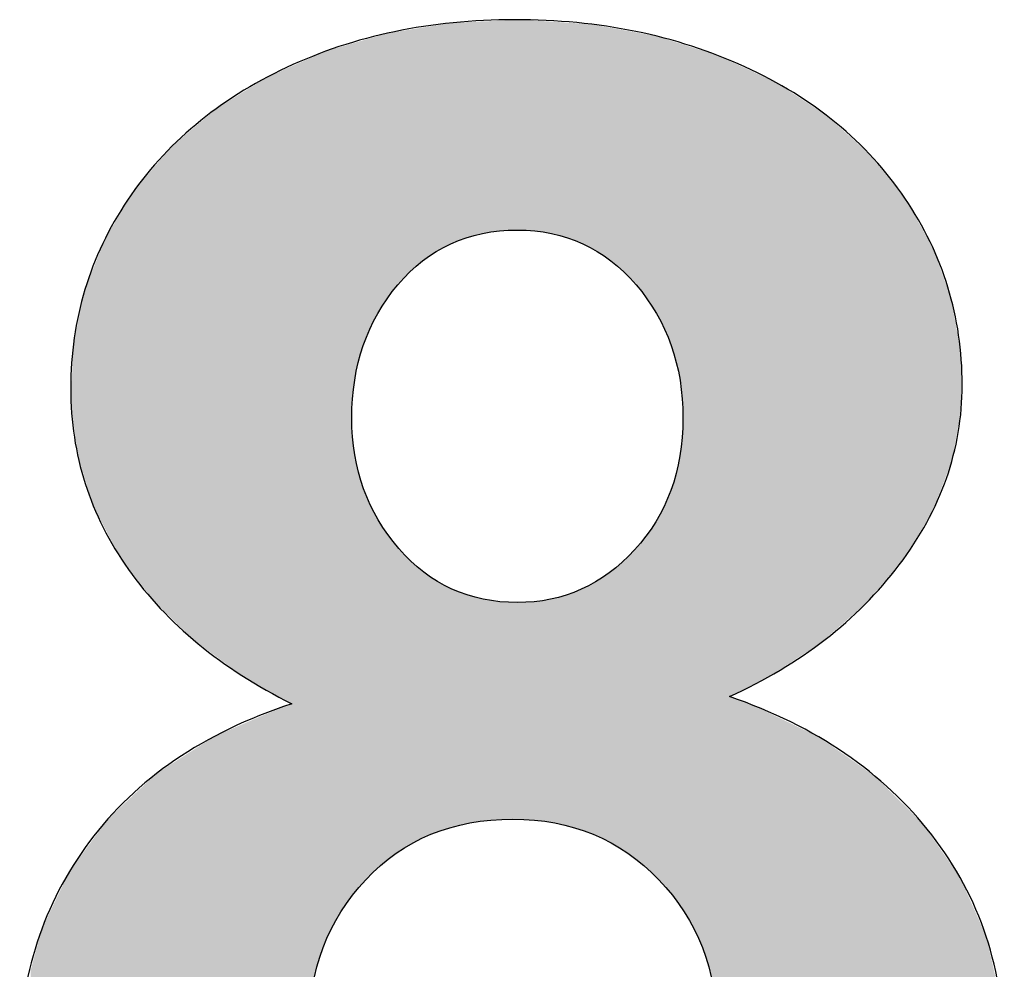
# Model space of a CAD drawing. Extents: x 68 to 125, y 76 to 211.
# Tile 49 of 89: x 86.64 to 87.97, y 196.64 to 197.92. Entities that reach past the tile are written whole.
import ezdxf

# ---------------------------------------------------------------- set-up
doc = ezdxf.new("R2010")
doc.units = 0
doc.layers.add('MAKE2D___U_53EF_U_89C1_U_0', color=7, linetype='CONTINUOUS')

# ---------------------------------------------------------------- blocks, each defined once
blk = doc.blocks.new('*U38')
at = {"layer": 'MAKE2D___U_53EF_U_89C1_U_0', "color": 252}
for points in [[(87.288, 197.6389), (87.2778, 197.9218), (87.288, 197.9222)], [(87.2894, 197.6391), (87.288, 197.9222), (87.2894, 197.9223)], [(87.288, 197.6389), (87.288, 197.9222), (87.2894, 197.6391)], [(87.2894, 197.6391), (87.2894, 197.9223), (87.29, 197.6391)], [(87.29, 197.6391), (87.2894, 197.9223), (87.29, 197.9223)], [(87.3075, 197.64), (87.29, 197.9223), (87.3075, 197.923)], [(87.29, 197.6391), (87.29, 197.9223), (87.3075, 197.64)], [(87.3135, 197.6403), (87.3075, 197.923), (87.3135, 197.9233)], [(87.3075, 197.64), (87.3075, 197.923), (87.3135, 197.6403)], [(87.3206, 197.6399), (87.3135, 197.9233), (87.3206, 197.9236)], [(87.3135, 197.6403), (87.3135, 197.9233), (87.3206, 197.6399)], [(87.3206, 197.6399), (87.3206, 197.9236), (87.3363, 197.6391)], [(87.3363, 197.6391), (87.3206, 197.9236), (87.3363, 197.9225)], [(87.3363, 197.6391), (87.3363, 197.9225), (87.3364, 197.6391)], [(87.3364, 197.6391), (87.3363, 197.9225), (87.3364, 197.9225)], [(87.3364, 197.6391), (87.3364, 197.9225), (87.337, 197.6391)], [(87.337, 197.6391), (87.3364, 197.9225), (87.337, 197.9225)], [(87.337, 197.6391), (87.337, 197.9225), (87.3371, 197.6391)], [(87.3371, 197.6391), (87.337, 197.9225), (87.3371, 197.9225)], [(87.3371, 197.6391), (87.3371, 197.9225), (87.3582, 197.6359)], [(87.3582, 197.6359), (87.3371, 197.9225), (87.3582, 197.9211)], [(87.1687, 197.584), (87.1537, 197.9079), (87.1687, 197.9103)], [(87.1701, 197.5852), (87.1687, 197.9103), (87.1701, 197.9105)], [(87.1687, 197.584), (87.1687, 197.9103), (87.1701, 197.5852)], [(87.1705, 197.5855), (87.1701, 197.9105), (87.1705, 197.9106)], [(87.1701, 197.5852), (87.1701, 197.9105), (87.1705, 197.5855)], [(87.173, 197.5877), (87.1705, 197.9106), (87.173, 197.911)], [(87.1705, 197.5855), (87.1705, 197.9106), (87.173, 197.5877)], [(87.186, 197.5989), (87.173, 197.911), (87.186, 197.913)], [(87.173, 197.5877), (87.173, 197.911), (87.186, 197.5989)], [(87.1875, 197.6), (87.186, 197.913), (87.1875, 197.9133)], [(87.186, 197.5989), (87.186, 197.913), (87.1875, 197.6)], [(87.1948, 197.605), (87.1875, 197.9133), (87.1948, 197.9144)], [(87.1875, 197.6), (87.1875, 197.9133), (87.1948, 197.605)], [(87.1971, 197.6066), (87.1948, 197.9144), (87.1971, 197.9148)], [(87.1948, 197.605), (87.1948, 197.9144), (87.1971, 197.6066)], [(87.2043, 197.6116), (87.1971, 197.9148), (87.2043, 197.916)], [(87.1971, 197.6066), (87.1971, 197.9148), (87.2043, 197.6116)], [(87.206, 197.6124), (87.2043, 197.916), (87.206, 197.9162)], [(87.2043, 197.6116), (87.2043, 197.916), (87.206, 197.6124)], [(87.2206, 197.6202), (87.206, 197.9162), (87.2206, 197.9186)], [(87.206, 197.6124), (87.206, 197.9162), (87.2206, 197.6202)], [(87.2226, 197.6212), (87.2206, 197.9186), (87.2226, 197.9189)], [(87.2206, 197.6202), (87.2206, 197.9186), (87.2226, 197.6212)], [(87.2239, 197.6219), (87.2226, 197.9189), (87.2239, 197.9191)], [(87.2226, 197.6212), (87.2226, 197.9189), (87.2239, 197.6219)], [(87.2254, 197.6225), (87.2239, 197.9191), (87.2254, 197.9194)], [(87.2239, 197.6219), (87.2239, 197.9191), (87.2254, 197.6225)], [(87.227, 197.6231), (87.2254, 197.9194), (87.227, 197.9196)], [(87.2254, 197.6225), (87.2254, 197.9194), (87.227, 197.6231)], [(87.2445, 197.6299), (87.227, 197.9196), (87.2445, 197.9203)], [(87.227, 197.6231), (87.227, 197.9196), (87.2445, 197.6299)], [(87.2459, 197.6303), (87.2445, 197.9203), (87.2459, 197.9204)], [(87.2445, 197.6299), (87.2445, 197.9203), (87.2459, 197.6303)], [(87.248, 197.6308), (87.2459, 197.9204), (87.248, 197.9205)], [(87.2459, 197.6303), (87.2459, 197.9204), (87.248, 197.6308)], [(87.2495, 197.6312), (87.248, 197.9205), (87.2495, 197.9206)], [(87.248, 197.6308), (87.248, 197.9205), (87.2495, 197.6312)], [(87.2664, 197.6357), (87.2495, 197.9206), (87.2664, 197.9213)], [(87.2495, 197.6312), (87.2495, 197.9206), (87.2664, 197.6357)], [(87.2664, 197.6357), (87.2664, 197.9213), (87.2674, 197.6358)], [(87.2674, 197.6358), (87.2664, 197.9213), (87.2674, 197.9213)], [(87.277, 197.6372), (87.2674, 197.9213), (87.277, 197.9217)], [(87.2674, 197.6358), (87.2674, 197.9213), (87.277, 197.6372)], [(87.2778, 197.6374), (87.277, 197.9217), (87.2778, 197.9218)], [(87.277, 197.6372), (87.277, 197.9217), (87.2778, 197.6374)], [(87.2778, 197.6374), (87.2778, 197.9218), (87.288, 197.6389)], [(87.3582, 197.6359), (87.3582, 197.9211), (87.3597, 197.6357)], [(87.3597, 197.6357), (87.3582, 197.9211), (87.3597, 197.921)], [(87.3597, 197.6357), (87.3597, 197.921), (87.3641, 197.6345)], [(87.3641, 197.6345), (87.3597, 197.921), (87.3641, 197.9207)], [(87.3641, 197.6345), (87.3641, 197.9207), (87.3651, 197.6342)], [(87.3651, 197.6342), (87.3641, 197.9207), (87.3651, 197.9207)], [(87.3651, 197.6342), (87.3651, 197.9207), (87.3793, 197.6304)], [(87.3793, 197.6304), (87.3651, 197.9207), (87.3793, 197.9197)], [(87.3793, 197.6304), (87.3793, 197.9197), (87.3812, 197.6299)], [(87.3812, 197.6299), (87.3793, 197.9197), (87.3812, 197.9196)], [(87.3812, 197.6299), (87.3812, 197.9196), (87.3905, 197.6263)], [(87.3905, 197.6263), (87.3812, 197.9196), (87.3905, 197.919)], [(87.3905, 197.6263), (87.3905, 197.919), (87.3919, 197.6257)], [(87.3919, 197.6257), (87.3905, 197.919), (87.3919, 197.9189)], [(87.3919, 197.6257), (87.3919, 197.9189), (87.3994, 197.6228)], [(87.3994, 197.6228), (87.3919, 197.9189), (87.3994, 197.9184)], [(87.3994, 197.6228), (87.3994, 197.9184), (87.4017, 197.6219)], [(87.4017, 197.6219), (87.3994, 197.9184), (87.4017, 197.9183)], [(87.4017, 197.6219), (87.4017, 197.9183), (87.4138, 197.6155)], [(87.4138, 197.6155), (87.4017, 197.9183), (87.4138, 197.9175)], [(87.4138, 197.6155), (87.4138, 197.9175), (87.4157, 197.6144)], [(87.4157, 197.6144), (87.4138, 197.9175), (87.4157, 197.9171)], [(87.4157, 197.6144), (87.4157, 197.9171), (87.4172, 197.6136)], [(87.4172, 197.6136), (87.4157, 197.9171), (87.4172, 197.9168)], [(87.4172, 197.6136), (87.4172, 197.9168), (87.4188, 197.6128)], [(87.4188, 197.6128), (87.4172, 197.9168), (87.4188, 197.9166)], [(87.4188, 197.6128), (87.4188, 197.9166), (87.4211, 197.6116)], [(87.4211, 197.6116), (87.4188, 197.9166), (87.4211, 197.9161)], [(87.4211, 197.6116), (87.4211, 197.9161), (87.4372, 197.6005)], [(87.4372, 197.6005), (87.4211, 197.9161), (87.4372, 197.9132)], [(87.4372, 197.6005), (87.4372, 197.9132), (87.4396, 197.5989)], [(87.4396, 197.5989), (87.4372, 197.9132), (87.4396, 197.9127)], [(87.4396, 197.5989), (87.4396, 197.9127), (87.4397, 197.5988)], [(87.4397, 197.5988), (87.4396, 197.9127), (87.4397, 197.9127)], [(87.4397, 197.5988), (87.4397, 197.9127), (87.4413, 197.5975)], [(87.4413, 197.5975), (87.4397, 197.9127), (87.4413, 197.9124)], [(87.4413, 197.5975), (87.4413, 197.9124), (87.4466, 197.5929)], [(87.4466, 197.5929), (87.4413, 197.9124), (87.4466, 197.9115)], [(87.4466, 197.5929), (87.4466, 197.9115), (87.4548, 197.5859)], [(87.4548, 197.5859), (87.4466, 197.9115), (87.4548, 197.9099)], [(87.4548, 197.5859), (87.4548, 197.9099), (87.457, 197.584)], [(87.457, 197.584), (87.4548, 197.9099), (87.457, 197.9095)], [(87.457, 197.584), (87.457, 197.9095), (87.4624, 197.5783)], [(87.4624, 197.5783), (87.457, 197.9095), (87.4624, 197.9086)], [(87.106, 197.485), (87.0994, 197.894), (87.106, 197.8959)], [(87.1063, 197.4858), (87.106, 197.8959), (87.1063, 197.896)], [(87.106, 197.485), (87.106, 197.8959), (87.1063, 197.4858)], [(87.1073, 197.4884), (87.1063, 197.896), (87.1073, 197.8963)], [(87.1063, 197.4858), (87.1063, 197.896), (87.1073, 197.4884)], [(87.1093, 197.4932), (87.1073, 197.8963), (87.1093, 197.8969)], [(87.1073, 197.4884), (87.1073, 197.8963), (87.1093, 197.4932)], [(87.1147, 197.507), (87.1093, 197.8969), (87.1147, 197.8985)], [(87.1093, 197.4932), (87.1093, 197.8969), (87.1147, 197.507)], [(87.1152, 197.5079), (87.1147, 197.8985), (87.1152, 197.8986)], [(87.1147, 197.507), (87.1147, 197.8985), (87.1152, 197.5079)], [(87.1254, 197.5279), (87.1152, 197.8986), (87.1254, 197.9016)], [(87.1152, 197.5079), (87.1152, 197.8986), (87.1254, 197.5279)], [(87.1261, 197.5289), (87.1254, 197.9016), (87.1261, 197.9018)], [(87.1254, 197.5279), (87.1254, 197.9016), (87.1261, 197.5289)], [(87.1268, 197.5301), (87.1261, 197.9018), (87.1268, 197.902)], [(87.1261, 197.5289), (87.1261, 197.9018), (87.1268, 197.5301)], [(87.1291, 197.5337), (87.1268, 197.902), (87.1291, 197.9027)], [(87.1268, 197.5301), (87.1268, 197.902), (87.1291, 197.5337)], [(87.1331, 197.54), (87.1291, 197.9027), (87.1331, 197.9039)], [(87.1291, 197.5337), (87.1291, 197.9027), (87.1331, 197.54)], [(87.1381, 197.5478), (87.1331, 197.9039), (87.1381, 197.9053)], [(87.1331, 197.54), (87.1331, 197.9039), (87.1381, 197.5478)], [(87.1385, 197.5484), (87.1381, 197.9053), (87.1385, 197.9054)], [(87.1381, 197.5478), (87.1381, 197.9053), (87.1385, 197.5484)], [(87.1389, 197.5489), (87.1385, 197.9054), (87.1389, 197.9055)], [(87.1385, 197.5484), (87.1385, 197.9054), (87.1389, 197.5489)], [(87.1479, 197.5605), (87.1389, 197.9055), (87.1479, 197.9069)], [(87.1389, 197.5489), (87.1389, 197.9055), (87.1479, 197.5605)], [(87.1503, 197.5637), (87.1479, 197.9069), (87.1503, 197.9073)], [(87.1479, 197.5605), (87.1479, 197.9069), (87.1503, 197.5637)], [(87.1526, 197.5667), (87.1503, 197.9073), (87.1526, 197.9077)], [(87.1503, 197.5637), (87.1503, 197.9073), (87.1526, 197.5667)], [(87.1537, 197.5679), (87.1526, 197.9077), (87.1537, 197.9079)], [(87.1526, 197.5667), (87.1526, 197.9077), (87.1537, 197.5679)], [(87.1537, 197.5679), (87.1537, 197.9079), (87.1687, 197.584)], [(87.4624, 197.5783), (87.4624, 197.9086), (87.464, 197.5766)], [(87.464, 197.5766), (87.4624, 197.9086), (87.464, 197.9083)], [(87.464, 197.5766), (87.464, 197.9083), (87.4715, 197.5687)], [(87.4715, 197.5687), (87.464, 197.9083), (87.4715, 197.9069)], [(87.4715, 197.5687), (87.4715, 197.9069), (87.4734, 197.5667)], [(87.4734, 197.5667), (87.4715, 197.9069), (87.4734, 197.9065)], [(87.4734, 197.5667), (87.4734, 197.9065), (87.4839, 197.5534)], [(87.4839, 197.5534), (87.4734, 197.9065), (87.4839, 197.9046)], [(87.4839, 197.5534), (87.4839, 197.9046), (87.4853, 197.5515)], [(87.4853, 197.5515), (87.4839, 197.9046), (87.4853, 197.9044)], [(87.4853, 197.5515), (87.4853, 197.9044), (87.4868, 197.5496)], [(87.4868, 197.5496), (87.4853, 197.9044), (87.4868, 197.9041)], [(87.4868, 197.5496), (87.4868, 197.9041), (87.4882, 197.5478)], [(87.4882, 197.5478), (87.4868, 197.9041), (87.4882, 197.9038)], [(87.4882, 197.5478), (87.4882, 197.9038), (87.5, 197.5295)], [(87.5, 197.5295), (87.4882, 197.9038), (87.5, 197.9017)], [(87.5, 197.5295), (87.5, 197.9017), (87.501, 197.5279)], [(87.501, 197.5279), (87.5, 197.9017), (87.501, 197.9015)], [(87.501, 197.5279), (87.501, 197.9015), (87.5018, 197.5264)], [(87.5018, 197.5264), (87.501, 197.9015), (87.5018, 197.9013)], [(87.5018, 197.5264), (87.5018, 197.9013), (87.504, 197.522)], [(87.504, 197.522), (87.5018, 197.9013), (87.504, 197.9006)], [(87.504, 197.522), (87.504, 197.9006), (87.5053, 197.5197)], [(87.5053, 197.5197), (87.504, 197.9006), (87.5053, 197.9002)], [(87.5053, 197.5197), (87.5053, 197.9002), (87.5112, 197.5083)], [(87.5112, 197.5083), (87.5053, 197.9002), (87.5112, 197.8984)], [(87.5112, 197.5083), (87.5112, 197.8984), (87.5119, 197.507)], [(87.5119, 197.507), (87.5112, 197.8984), (87.5119, 197.8981)], [(87.5119, 197.507), (87.5119, 197.8981), (87.5203, 197.4861)], [(87.5203, 197.4861), (87.5119, 197.8981), (87.5203, 197.8955)], [(87.5203, 197.4861), (87.5203, 197.8955), (87.5208, 197.485)], [(87.5208, 197.485), (87.5203, 197.8955), (87.5208, 197.8953)], [(87.0618, 196.6971), (87.0552, 197.8811), (87.0618, 197.883)], [(87.0625, 196.6987), (87.0618, 197.883), (87.0625, 197.8832)], [(87.0618, 196.6971), (87.0618, 197.883), (87.0625, 196.6987)], [(87.0747, 196.7204), (87.0625, 197.8832), (87.0747, 197.8868)], [(87.0625, 196.6987), (87.0625, 197.8832), (87.0747, 196.7204)], [(87.0757, 196.7222), (87.0747, 197.8868), (87.0757, 197.8871)], [(87.0747, 196.7204), (87.0747, 197.8868), (87.0757, 196.7222)], [(87.0898, 196.7424), (87.0757, 197.8871), (87.0898, 197.8912)], [(87.0757, 196.7222), (87.0757, 197.8871), (87.0898, 196.7424)], [(87.0905, 196.7433), (87.0898, 197.8912), (87.0905, 197.8914)], [(87.0898, 196.7424), (87.0898, 197.8912), (87.0905, 196.7433)], [(87.0913, 197.4082), (87.0905, 197.8914), (87.0913, 197.8916)], [(87.0905, 197.3871), (87.0905, 197.8914), (87.0913, 197.4082)], [(87.0915, 197.4131), (87.0913, 197.8916), (87.0915, 197.8917)], [(87.0913, 197.4082), (87.0913, 197.8916), (87.0915, 197.4131)], [(87.0944, 197.4381), (87.0915, 197.8917), (87.0944, 197.8925)], [(87.0915, 197.4131), (87.0915, 197.8917), (87.0915, 197.4133)], [(87.0915, 197.4133), (87.0915, 197.8917), (87.0915, 197.8917)], [(87.0915, 197.4133), (87.0915, 197.8917), (87.0944, 197.4381)], [(87.0992, 197.4621), (87.0944, 197.8926), (87.0992, 197.894)], [(87.0944, 197.4385), (87.0944, 197.8925), (87.0944, 197.8926)], [(87.0944, 197.4385), (87.0944, 197.8926), (87.0992, 197.4621)], [(87.0944, 197.4381), (87.0944, 197.8925), (87.0944, 197.4385)], [(87.0992, 197.4621), (87.0992, 197.894), (87.0994, 197.4627)], [(87.0994, 197.4627), (87.0992, 197.894), (87.0994, 197.894)], [(87.0994, 197.4627), (87.0994, 197.894), (87.106, 197.485)], [(87.5208, 197.485), (87.5208, 197.8953), (87.5224, 197.4796)], [(87.5224, 197.4796), (87.5208, 197.8953), (87.5224, 197.8948)], [(87.5224, 197.4796), (87.5224, 197.8948), (87.5234, 197.4764)], [(87.5234, 197.4764), (87.5224, 197.8948), (87.5234, 197.8945)], [(87.5234, 197.4764), (87.5234, 197.8945), (87.5275, 197.4629)], [(87.5275, 197.4629), (87.5234, 197.8945), (87.5275, 197.8932)], [(87.5275, 197.4629), (87.5275, 197.8932), (87.5277, 197.4621)], [(87.5277, 197.4621), (87.5275, 197.8932), (87.5277, 197.8931)], [(87.5277, 197.4621), (87.5277, 197.8931), (87.5325, 197.4386)], [(87.5325, 197.4386), (87.5277, 197.8931), (87.5325, 197.8916)], [(87.5325, 197.4386), (87.5325, 197.8916), (87.5326, 197.4381)], [(87.5326, 197.4381), (87.5325, 197.8916), (87.5326, 197.8916)], [(87.5326, 197.4381), (87.5326, 197.8916), (87.5356, 197.4133)], [(87.5356, 197.4133), (87.5326, 197.8916), (87.5356, 197.8906)], [(87.5356, 197.4133), (87.5356, 197.8906), (87.5356, 197.4131)], [(87.5356, 197.4131), (87.5356, 197.8906), (87.5356, 197.8906)], [(87.5356, 197.4131), (87.5356, 197.8906), (87.5366, 197.3871)], [(87.5366, 197.3871), (87.5356, 197.8906), (87.5366, 197.8903)], [(87.5366, 196.7246), (87.5366, 197.8903), (87.5383, 196.7222)], [(87.5383, 196.7222), (87.5366, 197.8903), (87.5383, 197.8898)], [(87.5383, 196.7222), (87.5383, 197.8898), (87.5391, 196.7209)], [(87.5391, 196.7209), (87.5383, 197.8898), (87.5391, 197.8895)], [(87.5391, 196.7209), (87.5391, 197.8895), (87.5518, 196.6987)], [(87.5518, 196.6987), (87.5391, 197.8895), (87.5518, 197.8855)], [(87.5518, 196.6987), (87.5518, 197.8855), (87.5523, 196.6976)], [(87.5523, 196.6976), (87.5518, 197.8855), (87.5523, 197.8853)], [(87.5523, 196.6976), (87.5523, 197.8853), (87.5628, 196.674)], [(87.5628, 196.674), (87.5523, 197.8853), (87.5628, 197.882)], [(87.0326, 196.0368), (87.0086, 197.8605), (87.0326, 197.8711)], [(87.0338, 196.5915), (87.0326, 197.8711), (87.0338, 197.8716)], [(87.0326, 196.5623), (87.0326, 197.8711), (87.0338, 196.5915)], [(87.0373, 196.6198), (87.0338, 197.8716), (87.0373, 197.8732)], [(87.0338, 196.5915), (87.0338, 197.8716), (87.0338, 196.5921)], [(87.0338, 196.5921), (87.0338, 197.8716), (87.0338, 197.8716)], [(87.0338, 196.5921), (87.0338, 197.8716), (87.0373, 196.6198)], [(87.0373, 196.6198), (87.0373, 197.8732), (87.0374, 196.6207)], [(87.0374, 196.6207), (87.0373, 197.8732), (87.0374, 197.8732)], [(87.0431, 196.6469), (87.0374, 197.8732), (87.0431, 197.8758)], [(87.0374, 196.6207), (87.0374, 197.8732), (87.0431, 196.6469)], [(87.0434, 196.648), (87.0431, 197.8758), (87.0434, 197.8759)], [(87.0431, 196.6469), (87.0431, 197.8758), (87.0434, 196.648)], [(87.0513, 196.6726), (87.0434, 197.8759), (87.0513, 197.8794)], [(87.0434, 196.648), (87.0434, 197.8759), (87.0513, 196.6726)], [(87.0517, 196.674), (87.0513, 197.8794), (87.0517, 197.8796)], [(87.0513, 196.6726), (87.0513, 197.8794), (87.0517, 196.674)], [(87.0552, 196.6818), (87.0517, 197.8796), (87.0552, 197.8811)], [(87.0517, 196.674), (87.0517, 197.8796), (87.0552, 196.6818)], [(87.0552, 196.6818), (87.0552, 197.8811), (87.0618, 196.6971)], [(87.5628, 196.674), (87.5628, 197.882), (87.5632, 196.6729)], [(87.5632, 196.6729), (87.5628, 197.882), (87.5632, 197.8819)], [(87.5632, 196.6729), (87.5632, 197.8819), (87.5714, 196.648)], [(87.5714, 196.648), (87.5632, 197.8819), (87.5714, 197.8793)], [(87.5714, 196.648), (87.5714, 197.8793), (87.5716, 196.647)], [(87.5716, 196.647), (87.5714, 197.8793), (87.5716, 197.8793)], [(87.5716, 196.647), (87.5716, 197.8793), (87.5775, 196.6207)], [(87.5775, 196.6207), (87.5716, 197.8793), (87.5775, 197.8774)], [(87.5775, 196.6207), (87.5775, 197.8774), (87.5776, 196.6199)], [(87.5776, 196.6199), (87.5775, 197.8774), (87.5776, 197.8774)], [(87.5776, 196.6199), (87.5776, 197.8774), (87.5812, 196.5921)], [(87.5812, 196.5921), (87.5776, 197.8774), (87.5812, 197.8762)], [(87.5812, 196.5921), (87.5812, 197.8762), (87.5812, 196.5915)], [(87.5812, 196.5915), (87.5812, 197.8762), (87.5812, 197.8762)], [(87.5812, 196.5915), (87.5812, 197.8762), (87.5824, 196.5623)], [(87.5824, 196.5623), (87.5812, 197.8762), (87.5824, 197.8758)], [(87.5824, 196.0353), (87.5824, 197.8758), (87.5846, 196.0358)], [(87.5846, 196.0358), (87.5824, 197.8758), (87.5846, 197.8751)], [(87.5846, 196.0358), (87.5846, 197.8751), (87.588, 196.0365)], [(87.588, 196.0365), (87.5846, 197.8751), (87.588, 197.8736)], [(87.588, 196.0365), (87.588, 197.8736), (87.6014, 196.0427)], [(87.6014, 196.0427), (87.588, 197.8736), (87.6014, 197.8673)], [(86.9986, 197.008), (86.9956, 197.8548), (86.9986, 197.8561)], [(86.9986, 197.008), (86.9986, 197.8561), (86.9987, 197.008)], [(86.9987, 197.008), (86.9986, 197.8561), (86.9987, 197.8561)], [(87.0086, 197.0029), (86.9987, 197.8561), (87.0086, 197.8605)], [(86.9987, 197.008), (86.9987, 197.8561), (87.0086, 197.0029)], [(87.0086, 196.0435), (87.0086, 197.8605), (87.0326, 196.0368)], [(87.6014, 197.0114), (87.6014, 197.8673), (87.6027, 197.0136)], [(87.6027, 197.0136), (87.6014, 197.8673), (87.6027, 197.8667)], [(87.6027, 197.0136), (87.6027, 197.8667), (87.6075, 197.0158)], [(87.6075, 197.0158), (87.6027, 197.8667), (87.6075, 197.8645)], [(87.6075, 197.0158), (87.6075, 197.8645), (87.6126, 197.0183)], [(87.6126, 197.0183), (87.6075, 197.8645), (87.6126, 197.8621)], [(87.6126, 197.0183), (87.6126, 197.8621), (87.6314, 197.028)], [(87.6314, 197.028), (87.6126, 197.8621), (87.6314, 197.8533)], [(86.9772, 197.0197), (86.9426, 197.8252), (86.9772, 197.8467)], [(86.9793, 197.0184), (86.9772, 197.8467), (86.9793, 197.8476)], [(86.9772, 197.0197), (86.9772, 197.8467), (86.9793, 197.0184)], [(86.9956, 197.0097), (86.9793, 197.8476), (86.9956, 197.8548)], [(86.9793, 197.0184), (86.9793, 197.8476), (86.9956, 197.0097)], [(86.9956, 197.0097), (86.9956, 197.8548), (86.9986, 197.008)], [(87.6314, 197.028), (87.6314, 197.8533), (87.6511, 197.0381)], [(87.6511, 197.0381), (87.6314, 197.8533), (87.6511, 197.8442)], [(87.6511, 197.0381), (87.6511, 197.8442), (87.6617, 197.045)], [(87.6617, 197.045), (87.6511, 197.8442), (87.6617, 197.8393)], [(87.6617, 197.045), (87.6617, 197.8393), (87.712, 197.0776)], [(87.712, 197.0776), (87.6617, 197.8393), (87.712, 197.8066)], [(86.9426, 197.0403), (86.9079, 197.8038), (86.9426, 197.8252)], [(86.9426, 197.0403), (86.9426, 197.8252), (86.9772, 197.0197)], [(86.9079, 197.0658), (86.9064, 197.8025), (86.9079, 197.8038)], [(86.9079, 197.0658), (86.9079, 197.8038), (86.9426, 197.0403)], [(87.712, 197.0776), (87.712, 197.8066), (87.7196, 197.0826)], [(87.7196, 197.0826), (87.712, 197.8066), (87.7196, 197.8016)], [(86.9064, 197.067), (86.8767, 197.7773), (86.9064, 197.8025)], [(86.9064, 197.067), (86.9064, 197.8025), (86.9079, 197.0658)], [(87.7196, 197.0826), (87.7196, 197.8016), (87.721, 197.0834)], [(87.721, 197.0834), (87.7196, 197.8016), (87.721, 197.8007)], [(87.721, 197.0834), (87.721, 197.8007), (87.7294, 197.0908)], [(87.7294, 197.0908), (87.721, 197.8007), (87.7294, 197.7952)], [(87.7294, 197.0908), (87.7294, 197.7952), (87.7817, 197.1362)], [(87.7817, 197.1362), (87.7294, 197.7952), (87.7817, 197.7483)], [(86.8755, 197.0901), (86.8483, 197.7532), (86.8755, 197.7762)], [(86.8767, 197.0888), (86.8755, 197.7762), (86.8767, 197.7773)], [(86.8755, 197.0901), (86.8755, 197.7762), (86.8767, 197.0888)], [(86.8767, 197.0888), (86.8767, 197.7773), (86.9064, 197.067)], [(86.8483, 197.1167), (86.8275, 197.7289), (86.8483, 197.7532)], [(86.8483, 197.1167), (86.8483, 197.7532), (86.8755, 197.0901)], [(87.7817, 197.1362), (87.7817, 197.7483), (87.7874, 197.1429)], [(87.7874, 197.1429), (87.7817, 197.7483), (87.7874, 197.7432)], [(87.7874, 197.1429), (87.7874, 197.7432), (87.7956, 197.1524)], [(87.7956, 197.1524), (87.7874, 197.7432), (87.7956, 197.733)], [(86.8275, 197.1371), (86.8211, 197.7213), (86.8275, 197.7289)], [(86.8275, 197.1371), (86.8275, 197.7289), (86.8483, 197.1167)], [(87.7956, 197.1524), (87.7956, 197.733), (87.818, 197.1786)], [(87.818, 197.1786), (87.7956, 197.733), (87.818, 197.7051)], [(86.8211, 197.1434), (86.7983, 197.6948), (86.8211, 197.7213)], [(86.8211, 197.1434), (86.8211, 197.7213), (86.8275, 197.1371)], [(87.818, 197.1786), (87.818, 197.7051), (87.8331, 197.1963)], [(87.8331, 197.1963), (87.818, 197.7051), (87.8331, 197.6863)], [(86.7983, 197.1739), (86.7757, 197.6576), (86.7983, 197.6948)], [(86.7983, 197.1739), (86.7983, 197.6948), (86.8211, 197.1434)], [(87.8331, 197.1963), (87.8331, 197.6863), (87.8357, 197.2005)], [(87.8357, 197.2005), (87.8331, 197.6863), (87.8357, 197.6831)], [(87.8357, 197.2005), (87.8357, 197.6831), (87.8593, 197.2393)], [(87.8593, 197.2393), (87.8357, 197.6831), (87.8593, 197.6413)], [(86.7757, 197.2041), (86.7745, 197.6556), (86.7757, 197.6576)], [(86.7757, 197.2041), (86.7757, 197.6576), (86.7983, 197.1739)], [(86.7745, 197.2065), (86.762, 197.6351), (86.7745, 197.6556)], [(86.7745, 197.2065), (86.7745, 197.6556), (86.7757, 197.2041)], [(86.762, 197.2307), (86.7586, 197.6296), (86.762, 197.6351)], [(86.762, 197.2307), (86.762, 197.6351), (86.7745, 197.2065)], [(87.8593, 197.2393), (87.8593, 197.6413), (87.8614, 197.2426)], [(87.8614, 197.2426), (87.8593, 197.6413), (87.8614, 197.6377)], [(87.8614, 197.2426), (87.8614, 197.6377), (87.8726, 197.2611)], [(87.8726, 197.2611), (87.8614, 197.6377), (87.8726, 197.6177)], [(86.7586, 197.2372), (86.7423, 197.5885), (86.7586, 197.6296)], [(86.7586, 197.2372), (86.7586, 197.6296), (86.762, 197.2307)], [(87.8726, 197.2611), (87.8726, 197.6177), (87.873, 197.2621)], [(87.873, 197.2621), (87.8726, 197.6177), (87.873, 197.6171)], [(87.873, 197.2621), (87.873, 197.6171), (87.8974, 197.3254)], [(87.8974, 197.3254), (87.873, 197.6171), (87.8974, 197.5492)], [(86.7423, 197.269), (86.7343, 197.5686), (86.7423, 197.5885)], [(86.7423, 197.269), (86.7423, 197.5885), (86.7586, 197.2372)], [(86.7343, 197.2947), (86.731, 197.5602), (86.7343, 197.5686)], [(86.7343, 197.2947), (86.7343, 197.5686), (86.7423, 197.269)], [(86.731, 197.3055), (86.7211, 197.5131), (86.731, 197.5602)], [(86.731, 197.3055), (86.731, 197.5602), (86.7343, 197.2947)], [(87.8974, 197.3254), (87.8974, 197.5492), (87.8981, 197.327)], [(87.8981, 197.327), (87.8974, 197.5492), (87.8981, 197.5474)], [(87.8981, 197.327), (87.8981, 197.5474), (87.8988, 197.3288)], [(87.8988, 197.3288), (87.8981, 197.5474), (87.8988, 197.5434)], [(87.8988, 197.3288), (87.8988, 197.5434), (87.9099, 197.3905)], [(87.9099, 197.3905), (87.8988, 197.5434), (87.9099, 197.48)], [(86.7211, 197.3377), (86.7155, 197.4868), (86.7211, 197.5131)], [(86.7211, 197.3377), (86.7211, 197.5131), (86.731, 197.3055)], [(86.7155, 197.3829), (86.7122, 197.4102), (86.7155, 197.4868)], [(86.7155, 197.3829), (86.7155, 197.4868), (86.7211, 197.3377)], [(87.9099, 197.3905), (87.9099, 197.48), (87.9109, 197.3963)], [(87.9109, 197.3963), (87.9099, 197.48), (87.9109, 197.474)], [(87.9109, 197.3963), (87.9109, 197.474), (87.9115, 197.3994)], [(87.0905, 196.7433), (87.0905, 197.3871), (87.0913, 196.7445)], [(87.0913, 196.7445), (87.0905, 197.3871), (87.0913, 197.3671)], [(87.5366, 196.7246), (87.5356, 197.3617), (87.5366, 197.3871)], [(87.0913, 196.7445), (87.0913, 197.3671), (87.0915, 196.7447)], [(87.0915, 196.7447), (87.0913, 197.3671), (87.0915, 197.3624)], [(87.0915, 196.7447), (87.0915, 197.3624), (87.0915, 196.7447)], [(87.0915, 196.7447), (87.0915, 197.3624), (87.0915, 197.3619)], [(87.0915, 196.7447), (87.0915, 197.3619), (87.0944, 196.7481)], [(87.0944, 196.7481), (87.0915, 197.3619), (87.0944, 197.3383)], [(87.5356, 196.7261), (87.5326, 197.337), (87.5356, 197.3611)], [(87.5356, 196.726), (87.5356, 197.3611), (87.5356, 197.3617)], [(87.5356, 196.726), (87.5356, 197.3617), (87.5366, 196.7246)], [(87.5356, 196.7261), (87.5356, 197.3611), (87.5356, 196.726)], [(87.0944, 196.7481), (87.0944, 197.3383), (87.0944, 196.7482)], [(87.0944, 196.7482), (87.0944, 197.3383), (87.0944, 197.3376)], [(87.0944, 196.7482), (87.0944, 197.3376), (87.0992, 196.7537)], [(87.0992, 196.7537), (87.0944, 197.3376), (87.0992, 197.3152)], [(87.5325, 196.7303), (87.5277, 197.3135), (87.5325, 197.3362)], [(87.5326, 196.7302), (87.5325, 197.3362), (87.5326, 197.337)], [(87.5325, 196.7303), (87.5325, 197.3362), (87.5326, 196.7302)], [(87.5326, 196.7302), (87.5326, 197.337), (87.5356, 196.7261)], [(87.0992, 196.7537), (87.0992, 197.3152), (87.0994, 196.7539)], [(87.0994, 196.7539), (87.0992, 197.3152), (87.0994, 197.3143)], [(87.0994, 196.7539), (87.0994, 197.3143), (87.106, 196.7616)], [(87.106, 196.7616), (87.0994, 197.3143), (87.106, 197.2929)], [(87.5275, 196.7374), (87.5234, 197.2994), (87.5275, 197.3124)], [(87.5277, 196.7371), (87.5275, 197.3124), (87.5277, 197.3135)], [(87.5275, 196.7374), (87.5275, 197.3124), (87.5277, 196.7371)], [(87.5277, 196.7371), (87.5277, 197.3135), (87.5325, 196.7303)], [(87.5234, 196.7431), (87.5224, 197.2962), (87.5234, 197.2994)], [(87.5234, 196.7431), (87.5234, 197.2994), (87.5275, 196.7374)], [(87.106, 196.7616), (87.106, 197.2929), (87.1063, 196.762)], [(87.1063, 196.762), (87.106, 197.2929), (87.1063, 197.2919)], [(87.1063, 196.762), (87.1063, 197.2919), (87.1073, 196.7632)], [(87.1073, 196.7632), (87.1063, 197.2919), (87.1073, 197.2895)], [(87.1073, 196.7632), (87.1073, 197.2895), (87.1093, 196.7654)], [(87.1093, 196.7654), (87.1073, 197.2895), (87.1093, 197.2849)], [(87.5203, 196.7468), (87.5119, 197.2697), (87.5203, 197.2896)], [(87.5208, 196.7463), (87.5203, 197.2896), (87.5208, 197.291)], [(87.5203, 196.7468), (87.5203, 197.2896), (87.5208, 196.7463)], [(87.5224, 196.7445), (87.5208, 197.291), (87.5224, 197.2962)], [(87.5208, 196.7463), (87.5208, 197.291), (87.5224, 196.7445)], [(87.5224, 196.7445), (87.5224, 197.2962), (87.5234, 196.7431)], [(87.1093, 196.7654), (87.1093, 197.2849), (87.1147, 196.7707)], [(87.1147, 196.7707), (87.1093, 197.2849), (87.1147, 197.2716)], [(87.1147, 196.7707), (87.1147, 197.2716), (87.1152, 196.7712)], [(87.1152, 196.7712), (87.1147, 197.2716), (87.1152, 197.2705)], [(87.1152, 196.7712), (87.1152, 197.2705), (87.1254, 196.781)], [(87.1254, 196.781), (87.1152, 197.2705), (87.1254, 197.2511)], [(87.5112, 196.7573), (87.5053, 197.2572), (87.5112, 197.268)], [(87.5119, 196.7565), (87.5112, 197.268), (87.5119, 197.2697)], [(87.5112, 196.7573), (87.5112, 197.268), (87.5119, 196.7565)], [(87.5119, 196.7565), (87.5119, 197.2697), (87.5203, 196.7468)], [(87.1254, 196.781), (87.1254, 197.2511), (87.1261, 196.7816)], [(87.1261, 196.7816), (87.1254, 197.2511), (87.1261, 197.2499)], [(87.1261, 196.7816), (87.1261, 197.2499), (87.1268, 196.7823)], [(87.1268, 196.7823), (87.1261, 197.2499), (87.1268, 197.2488)], [(87.1268, 196.7823), (87.1268, 197.2488), (87.1291, 196.7845)], [(87.1291, 196.7845), (87.1268, 197.2488), (87.1291, 197.2453)], [(87.5, 196.7692), (87.4882, 197.2302), (87.5, 197.2475)], [(87.501, 196.7683), (87.5, 197.2475), (87.501, 197.2494)], [(87.5, 196.7692), (87.5, 197.2475), (87.501, 196.7683)], [(87.5018, 196.7675), (87.501, 197.2494), (87.5018, 197.2508)], [(87.501, 196.7683), (87.501, 197.2494), (87.5018, 196.7675)], [(87.504, 196.7654), (87.5018, 197.2508), (87.504, 197.255)], [(87.5018, 196.7675), (87.5018, 197.2508), (87.504, 196.7654)], [(87.5053, 196.764), (87.504, 197.255), (87.5053, 197.2572)], [(87.504, 196.7654), (87.504, 197.255), (87.5053, 196.764)], [(87.5053, 196.764), (87.5053, 197.2572), (87.5112, 196.7573)], [(87.1291, 196.7845), (87.1291, 197.2453), (87.1331, 196.7877)], [(87.1331, 196.7877), (87.1291, 197.2453), (87.1331, 197.2391)], [(87.1331, 196.7877), (87.1331, 197.2391), (87.1381, 196.7915)], [(87.1381, 196.7915), (87.1331, 197.2391), (87.1381, 197.2316)], [(87.1381, 196.7915), (87.1381, 197.2316), (87.1385, 196.7919)], [(87.1385, 196.7919), (87.1381, 197.2316), (87.1385, 197.2309)], [(87.1385, 196.7919), (87.1385, 197.2309), (87.1389, 196.7922)], [(87.1389, 196.7922), (87.1385, 197.2309), (87.1389, 197.2303)], [(87.1389, 196.7922), (87.1389, 197.2303), (87.1479, 196.7992)], [(87.1479, 196.7992), (87.1389, 197.2303), (87.1479, 197.2189)], [(87.4839, 196.7845), (87.4734, 197.212), (87.4839, 197.2246)], [(87.4853, 196.7832), (87.4839, 197.2246), (87.4853, 197.2263)], [(87.4839, 196.7845), (87.4839, 197.2246), (87.4853, 196.7832)], [(87.4868, 196.7818), (87.4853, 197.2263), (87.4868, 197.2281)], [(87.4853, 196.7832), (87.4853, 197.2263), (87.4868, 196.7818)], [(87.4882, 196.7804), (87.4868, 197.2281), (87.4882, 197.2302)], [(87.4868, 196.7818), (87.4868, 197.2281), (87.4882, 196.7804)], [(87.4882, 196.7804), (87.4882, 197.2302), (87.5, 196.7692)], [(87.1479, 196.7992), (87.1479, 197.2189), (87.1503, 196.8011)], [(87.1503, 196.8011), (87.1479, 197.2189), (87.1503, 197.2158)], [(87.1503, 196.8011), (87.1503, 197.2158), (87.1526, 196.8025)], [(87.1526, 196.8025), (87.1503, 197.2158), (87.1526, 197.2129)], [(87.1526, 196.8025), (87.1526, 197.2129), (87.1537, 196.8032)], [(87.1537, 196.8032), (87.1526, 197.2129), (87.1537, 197.2115)], [(87.1537, 196.8032), (87.1537, 197.2115), (87.1687, 196.8125)], [(87.1687, 196.8125), (87.1537, 197.2115), (87.1687, 197.1959)], [(87.4715, 196.794), (87.464, 197.2023), (87.4715, 197.2098)], [(87.4734, 196.7926), (87.4715, 197.2098), (87.4734, 197.212)], [(87.4715, 196.794), (87.4715, 197.2098), (87.4734, 196.7926)], [(87.4734, 196.7926), (87.4734, 197.212), (87.4839, 196.7845)], [(87.1687, 196.8125), (87.1687, 197.1959), (87.1701, 196.8133)], [(87.1701, 196.8133), (87.1687, 197.1959), (87.1701, 197.1944)], [(87.1701, 196.8133), (87.1701, 197.1944), (87.1705, 196.8136)], [(87.1705, 196.8136), (87.1701, 197.1944), (87.1705, 197.1941)], [(87.1705, 196.8136), (87.1705, 197.1941), (87.173, 196.8151)], [(87.173, 196.8151), (87.1705, 197.1941), (87.173, 197.192)], [(87.4548, 196.8058), (87.4466, 197.1864), (87.4548, 197.1931)], [(87.457, 196.8044), (87.4548, 197.1931), (87.457, 197.1953)], [(87.4548, 196.8058), (87.4548, 197.1931), (87.457, 196.8044)], [(87.4624, 196.8011), (87.457, 197.1953), (87.4624, 197.2007)], [(87.457, 196.8044), (87.457, 197.1953), (87.4624, 196.8011)], [(87.464, 196.7999), (87.4624, 197.2007), (87.464, 197.2023)], [(87.4624, 196.8011), (87.4624, 197.2007), (87.464, 196.7999)], [(87.464, 196.7999), (87.464, 197.2023), (87.4715, 196.794)], [(87.173, 196.8151), (87.173, 197.192), (87.186, 196.8213)], [(87.186, 196.8213), (87.173, 197.192), (87.186, 197.181)], [(87.186, 196.8213), (87.186, 197.181), (87.1875, 196.822)], [(87.1875, 196.822), (87.186, 197.181), (87.1875, 197.1796)], [(87.1875, 196.822), (87.1875, 197.1796), (87.1948, 196.8254)], [(87.1948, 196.8254), (87.1875, 197.1796), (87.1948, 197.1747)], [(87.4396, 196.8151), (87.4372, 197.1787), (87.4396, 197.1806)], [(87.4397, 196.8151), (87.4396, 197.1806), (87.4397, 197.1807)], [(87.4396, 196.8151), (87.4396, 197.1806), (87.4397, 196.8151)], [(87.4413, 196.8141), (87.4397, 197.1807), (87.4413, 197.182)], [(87.4397, 196.8151), (87.4397, 197.1807), (87.4413, 196.8141)], [(87.4466, 196.8108), (87.4413, 197.182), (87.4466, 197.1864)], [(87.4413, 196.8141), (87.4413, 197.182), (87.4466, 196.8108)], [(87.4466, 196.8108), (87.4466, 197.1864), (87.4548, 196.8058)], [(87.1948, 196.8254), (87.1948, 197.1747), (87.1971, 196.8265)], [(87.1971, 196.8265), (87.1948, 197.1747), (87.1971, 197.1732)], [(87.1971, 196.8265), (87.1971, 197.1732), (87.2043, 196.8291)], [(87.2043, 196.8291), (87.1971, 197.1732), (87.2043, 197.1682)], [(87.2043, 196.8291), (87.2043, 197.1682), (87.206, 196.8296)], [(87.206, 196.8296), (87.2043, 197.1682), (87.206, 197.1671)], [(87.206, 196.8296), (87.206, 197.1671), (87.2206, 196.8347)], [(87.2206, 196.8347), (87.206, 197.1671), (87.2206, 197.1594)], [(87.4188, 196.8251), (87.4172, 197.1657), (87.4188, 197.1665)], [(87.4211, 196.824), (87.4188, 197.1665), (87.4211, 197.1681)], [(87.4188, 196.8251), (87.4188, 197.1665), (87.4211, 196.824)], [(87.4372, 196.8163), (87.4211, 197.1681), (87.4372, 197.1787)], [(87.4211, 196.824), (87.4211, 197.1681), (87.4372, 196.8163)], [(87.4372, 196.8163), (87.4372, 197.1787), (87.4396, 196.8151)], [(87.2206, 196.8347), (87.2206, 197.1594), (87.2226, 196.8354)], [(87.2226, 196.8354), (87.2206, 197.1594), (87.2226, 197.1584)], [(87.2226, 196.8354), (87.2226, 197.1584), (87.2239, 196.8357)], [(87.2239, 196.8357), (87.2226, 197.1584), (87.2239, 197.1577)], [(87.2239, 196.8357), (87.2239, 197.1577), (87.2254, 196.8361)], [(87.2254, 196.8361), (87.2239, 197.1577), (87.2254, 197.1569)], [(87.2254, 196.8361), (87.2254, 197.1569), (87.227, 196.8365)], [(87.227, 196.8365), (87.2254, 197.1569), (87.227, 197.1563)], [(87.227, 196.8365), (87.227, 197.1563), (87.2445, 196.8406)], [(87.2445, 196.8406), (87.227, 197.1563), (87.2445, 197.1494)], [(87.3905, 196.8354), (87.3812, 197.1494), (87.3905, 197.153)], [(87.3919, 196.835), (87.3905, 197.153), (87.3919, 197.1536)], [(87.3905, 196.8354), (87.3905, 197.153), (87.3919, 196.835)], [(87.3994, 196.8323), (87.3919, 197.1536), (87.3994, 197.1565)], [(87.3919, 196.835), (87.3919, 197.1536), (87.3994, 196.8323)], [(87.4017, 196.8315), (87.3994, 197.1565), (87.4017, 197.1576)], [(87.3994, 196.8323), (87.3994, 197.1565), (87.4017, 196.8315)], [(87.4138, 196.8272), (87.4017, 197.1576), (87.4138, 197.1639)], [(87.4017, 196.8315), (87.4017, 197.1576), (87.4138, 196.8272)], [(87.4157, 196.8265), (87.4138, 197.1639), (87.4157, 197.1649)], [(87.4138, 196.8272), (87.4138, 197.1639), (87.4157, 196.8265)], [(87.4172, 196.8258), (87.4157, 197.1649), (87.4172, 197.1657)], [(87.4157, 196.8265), (87.4157, 197.1649), (87.4172, 196.8258)], [(87.4172, 196.8258), (87.4172, 197.1657), (87.4188, 196.8251)], [(87.2445, 196.8406), (87.2445, 197.1494), (87.2459, 196.8409)], [(87.2459, 196.8409), (87.2445, 197.1494), (87.2459, 197.1489)], [(87.2459, 196.8409), (87.2459, 197.1489), (87.248, 196.8414)], [(87.248, 196.8414), (87.2459, 197.1489), (87.248, 197.1484)], [(87.248, 196.8414), (87.248, 197.1484), (87.2495, 196.8418)], [(87.2495, 196.8418), (87.248, 197.1484), (87.2495, 197.148)], [(87.2495, 196.8418), (87.2495, 197.148), (87.2664, 196.8441)], [(87.2664, 196.8441), (87.2495, 197.148), (87.2664, 197.1435)], [(87.2664, 196.8441), (87.2664, 197.1435), (87.2674, 196.8442)], [(87.2674, 196.8442), (87.2664, 197.1435), (87.2674, 197.1432)], [(87.2674, 196.8442), (87.2674, 197.1432), (87.277, 196.8455)], [(87.277, 196.8455), (87.2674, 197.1432), (87.277, 197.1418)], [(87.277, 196.8455), (87.277, 197.1418), (87.2778, 196.8456)], [(87.2778, 196.8456), (87.277, 197.1418), (87.2778, 197.1417)], [(87.2778, 196.8456), (87.2778, 197.1417), (87.288, 196.846)], [(87.288, 196.846), (87.2778, 197.1417), (87.288, 197.1401)], [(87.288, 196.846), (87.288, 197.1401), (87.2894, 196.8461)], [(87.2894, 196.8461), (87.288, 197.1401), (87.2894, 197.1399)], [(87.2894, 196.8461), (87.2894, 197.1399), (87.29, 196.8461)], [(87.29, 196.8461), (87.2894, 197.1399), (87.29, 197.1398)], [(87.29, 196.8461), (87.29, 197.1398), (87.3075, 196.8469)], [(87.3075, 196.8469), (87.29, 197.1398), (87.3075, 197.139)], [(87.3363, 196.8456), (87.3206, 197.139), (87.3363, 197.1398)], [(87.3363, 196.8456), (87.3363, 197.1398), (87.3364, 196.8456)], [(87.3364, 196.8456), (87.3363, 197.1398), (87.3364, 197.1398)], [(87.337, 196.8455), (87.3364, 197.1398), (87.337, 197.1399)], [(87.3364, 196.8456), (87.3364, 197.1398), (87.337, 196.8455)], [(87.337, 196.8455), (87.337, 197.1399), (87.3371, 196.8455)], [(87.3371, 196.8455), (87.337, 197.1399), (87.3371, 197.1399)], [(87.3582, 196.8426), (87.3371, 197.1399), (87.3582, 197.1431)], [(87.3371, 196.8455), (87.3371, 197.1399), (87.3582, 196.8426)], [(87.3597, 196.8424), (87.3582, 197.1431), (87.3597, 197.1435)], [(87.3582, 196.8426), (87.3582, 197.1431), (87.3597, 196.8424)], [(87.3641, 196.8418), (87.3597, 197.1435), (87.3641, 197.1447)], [(87.3597, 196.8424), (87.3597, 197.1435), (87.3641, 196.8418)], [(87.3651, 196.8415), (87.3641, 197.1447), (87.3651, 197.1449)], [(87.3641, 196.8418), (87.3641, 197.1447), (87.3651, 196.8415)], [(87.3793, 196.8381), (87.3651, 197.1449), (87.3793, 197.1487)], [(87.3651, 196.8415), (87.3651, 197.1449), (87.3793, 196.8381)], [(87.3812, 196.8377), (87.3793, 197.1487), (87.3812, 197.1494)], [(87.3793, 196.8381), (87.3793, 197.1487), (87.3812, 196.8377)], [(87.3812, 196.8377), (87.3812, 197.1494), (87.3905, 196.8354)], [(87.3075, 196.8469), (87.3075, 197.139), (87.3135, 196.8466)], [(87.3135, 196.8466), (87.3075, 197.139), (87.3135, 197.1387)], [(87.3206, 196.8463), (87.3135, 197.1387), (87.3206, 197.139)], [(87.3135, 196.8466), (87.3135, 197.1387), (87.3206, 196.8463)], [(87.3206, 196.8463), (87.3206, 197.139), (87.3363, 196.8456)], [(87.6014, 196.0427), (87.6014, 197.0114), (87.6027, 196.0432)], [(87.6027, 196.0432), (87.6014, 197.0114), (87.6027, 197.0109)], [(87.6027, 196.0432), (87.6027, 197.0109), (87.6075, 196.0454)], [(87.6075, 196.0454), (87.6027, 197.0109), (87.6075, 197.0092)], [(87.6075, 196.0454), (87.6075, 197.0092), (87.6126, 196.0478)], [(87.6126, 196.0478), (87.6075, 197.0092), (87.6126, 197.0073)], [(87.6126, 196.0478), (87.6126, 197.0073), (87.6314, 196.0564)], [(87.6314, 196.0564), (87.6126, 197.0073), (87.6314, 197.0002)], [(86.9956, 196.047), (86.9793, 196.9903), (86.9956, 196.9973)], [(86.9986, 196.0462), (86.9956, 196.9973), (86.9986, 196.9986)], [(86.9956, 196.047), (86.9956, 196.9973), (86.9986, 196.0462)], [(86.9987, 196.0462), (86.9986, 196.9986), (86.9987, 196.9987)], [(86.9986, 196.0462), (86.9986, 196.9986), (86.9987, 196.0462)], [(87.0086, 196.0435), (86.9987, 196.9987), (87.0086, 197.0029)], [(86.9987, 196.0462), (86.9987, 196.9987), (87.0086, 196.0435)], [(87.6314, 196.0564), (87.6314, 197.0002), (87.6511, 196.0653)], [(87.6511, 196.0653), (87.6314, 197.0002), (87.6511, 196.9907)], [(86.9772, 196.0565), (86.9426, 196.9745), (86.9772, 196.9894)], [(86.9793, 196.0554), (86.9772, 196.9894), (86.9793, 196.9903)], [(86.9772, 196.0565), (86.9772, 196.9894), (86.9793, 196.0554)], [(86.9793, 196.0554), (86.9793, 196.9903), (86.9956, 196.047)], [(87.6511, 196.0653), (87.6511, 196.9907), (87.6617, 196.0701)], [(87.6617, 196.0701), (87.6511, 196.9907), (87.6617, 196.9856)], [(87.6617, 196.0701), (87.6617, 196.9856), (87.712, 196.093)], [(87.712, 196.093), (87.6617, 196.9856), (87.712, 196.9613)], [(86.9426, 196.0743), (86.9079, 196.9595), (86.9426, 196.9745)], [(86.9426, 196.0743), (86.9426, 196.9745), (86.9772, 196.0565)], [(86.9064, 196.0929), (86.8767, 196.9399), (86.9064, 196.9589)], [(86.9079, 196.0921), (86.9064, 196.9589), (86.9079, 196.9595)], [(86.9064, 196.0929), (86.9064, 196.9589), (86.9079, 196.0921)], [(86.9079, 196.0921), (86.9079, 196.9595), (86.9426, 196.0743)], [(87.712, 196.093), (87.712, 196.9613), (87.7196, 196.0988)], [(87.7196, 196.0988), (87.712, 196.9613), (87.7196, 196.9576)], [(87.7196, 196.0988), (87.7196, 196.9576), (87.721, 196.0998)], [(87.721, 196.0998), (87.7196, 196.9576), (87.721, 196.9567)], [(87.721, 196.0998), (87.721, 196.9567), (87.7294, 196.1061)], [(87.7294, 196.1061), (87.721, 196.9567), (87.7294, 196.9508)], [(87.7294, 196.1061), (87.7294, 196.9508), (87.7817, 196.1454)], [(87.7817, 196.1454), (87.7294, 196.9508), (87.7817, 196.9143)], [(86.8755, 196.1088), (86.8483, 196.9217), (86.8755, 196.9391)], [(86.8767, 196.1082), (86.8755, 196.9391), (86.8767, 196.9399)], [(86.8755, 196.1088), (86.8755, 196.9391), (86.8767, 196.1082)], [(86.8767, 196.1082), (86.8767, 196.9399), (86.9064, 196.0929)], [(86.8483, 196.1314), (86.8275, 196.9084), (86.8483, 196.9217)], [(86.8483, 196.1314), (86.8483, 196.9217), (86.8755, 196.1088)], [(87.7817, 196.1454), (87.7817, 196.9143), (87.7874, 196.1497)], [(87.7874, 196.1497), (87.7817, 196.9143), (87.7874, 196.9103)], [(86.8211, 196.154), (86.7983, 196.8812), (86.8211, 196.9024)], [(86.8275, 196.1486), (86.8211, 196.9024), (86.8275, 196.9084)], [(86.8211, 196.154), (86.8211, 196.9024), (86.8275, 196.1486)], [(86.8275, 196.1486), (86.8275, 196.9084), (86.8483, 196.1314)], [(87.7874, 196.1497), (87.7874, 196.9103), (87.7956, 196.1559)], [(87.7956, 196.1559), (87.7874, 196.9103), (87.7956, 196.9046)], [(87.7956, 196.1559), (87.7956, 196.9046), (87.818, 196.1727)], [(87.818, 196.1727), (87.7956, 196.9046), (87.818, 196.8823)], [(86.7983, 196.1729), (86.7757, 196.8601), (86.7983, 196.8812)], [(86.7983, 196.1729), (86.7983, 196.8812), (86.8211, 196.154)], [(87.818, 196.1727), (87.818, 196.8823), (87.8331, 196.1888)], [(87.8331, 196.1888), (87.818, 196.8823), (87.8331, 196.8673)], [(87.8331, 196.1888), (87.8331, 196.8673), (87.8357, 196.1915)], [(87.8357, 196.1915), (87.8331, 196.8673), (87.8357, 196.8647)], [(87.8357, 196.1915), (87.8357, 196.8647), (87.8593, 196.2167)], [(87.8593, 196.2167), (87.8357, 196.8647), (87.8593, 196.8412)], [(86.7745, 196.1927), (86.762, 196.8473), (86.7745, 196.8589)], [(86.7757, 196.1917), (86.7745, 196.8589), (86.7757, 196.8601)], [(86.7745, 196.1927), (86.7745, 196.8589), (86.7757, 196.1917)], [(86.7757, 196.1917), (86.7757, 196.8601), (86.7983, 196.1729)], [(86.7586, 196.2114), (86.7423, 196.8203), (86.7586, 196.8427)], [(86.762, 196.2074), (86.7586, 196.8427), (86.762, 196.8473)], [(86.7586, 196.2114), (86.7586, 196.8427), (86.762, 196.2074)], [(86.762, 196.2074), (86.762, 196.8473), (86.7745, 196.1927)], [(87.8593, 196.2167), (87.8593, 196.8412), (87.8614, 196.2188)], [(87.8614, 196.2188), (87.8593, 196.8412), (87.8614, 196.8383)], [(87.8614, 196.2188), (87.8614, 196.8383), (87.8726, 196.2343)], [(87.8726, 196.2343), (87.8614, 196.8383), (87.8726, 196.8221)], [(87.8726, 196.2343), (87.8726, 196.8221), (87.873, 196.2348)], [(87.873, 196.2348), (87.8726, 196.8221), (87.873, 196.8216)], [(87.873, 196.2348), (87.873, 196.8216), (87.8974, 196.2685)], [(87.8974, 196.2685), (87.873, 196.8216), (87.8974, 196.7864)], [(86.7343, 196.2401), (86.731, 196.8049), (86.7343, 196.8095)], [(86.7423, 196.2308), (86.7343, 196.8095), (86.7423, 196.8203)], [(86.7343, 196.2401), (86.7343, 196.8095), (86.7423, 196.2308)], [(86.7423, 196.2308), (86.7423, 196.8203), (86.7586, 196.2114)], [(86.731, 196.2453), (86.7211, 196.7913), (86.731, 196.8049)], [(86.731, 196.2453), (86.731, 196.8049), (86.7343, 196.2401)], [(86.7155, 196.2693), (86.7122, 196.7791), (86.7155, 196.7837)], [(86.7211, 196.2607), (86.7155, 196.7837), (86.7211, 196.7913)], [(86.7155, 196.2693), (86.7155, 196.7837), (86.7211, 196.2607)], [(86.7211, 196.2607), (86.7211, 196.7913), (86.731, 196.2453)], [(87.8974, 196.2685), (87.8974, 196.7864), (87.8981, 196.2696)], [(87.8981, 196.2696), (87.8974, 196.7864), (87.8981, 196.7855)], [(87.8981, 196.2696), (87.8981, 196.7855), (87.8988, 196.2709)], [(87.8988, 196.2709), (87.8981, 196.7855), (87.8988, 196.7845)], [(87.8988, 196.2709), (87.8988, 196.7845), (87.9099, 196.2914)], [(87.9099, 196.2914), (87.8988, 196.7845), (87.9099, 196.7686)], [(86.7101, 196.2776), (86.7015, 196.7584), (86.7101, 196.7763)], [(86.7122, 196.2744), (86.7101, 196.7763), (86.7122, 196.7791)], [(86.7101, 196.2776), (86.7101, 196.7763), (86.7122, 196.2744)], [(86.7122, 196.2744), (86.7122, 196.7791), (86.7155, 196.2693)], [(87.9099, 196.2914), (87.9099, 196.7686), (87.9109, 196.2933)], [(87.9109, 196.2933), (87.9099, 196.7686), (87.9109, 196.7662)], [(86.7015, 196.2909), (86.676, 196.7054), (86.7015, 196.7584)], [(86.7015, 196.2909), (86.7015, 196.7584), (86.7101, 196.2776)], [(87.9109, 196.2933), (87.9109, 196.7662), (87.9115, 196.2943)], [(87.9115, 196.2943), (87.9109, 196.7662), (87.9115, 196.7649)], [(87.9115, 196.2943), (87.9115, 196.7649), (87.9262, 196.3215)], [(87.9262, 196.3215), (87.9115, 196.7649), (87.9262, 196.7317)], [(87.9262, 196.3215), (87.9262, 196.7317), (87.9451, 196.3712)], [(87.9451, 196.3712), (87.9262, 196.7317), (87.9451, 196.689)], [(86.676, 196.345), (86.6729, 196.699), (86.676, 196.7054)], [(86.676, 196.345), (86.676, 196.7054), (86.7015, 196.2909)], [(86.6729, 196.3547), (86.6577, 196.6426), (86.6729, 196.699)], [(86.6729, 196.3547), (86.6729, 196.699), (86.676, 196.345)], [(87.9451, 196.3712), (87.9451, 196.689), (87.9477, 196.3781)], [(87.9477, 196.3781), (87.9451, 196.689), (87.9477, 196.6776)], [(87.9477, 196.3781), (87.9477, 196.6776), (87.9619, 196.4381)], [(87.9619, 196.4381), (87.9477, 196.6776), (87.9619, 196.6156)]]:
    blk.add_solid(points, dxfattribs=at)
blk = doc.blocks.new('BLOCK_3')
at = {"layer": 'MAKE2D___U_53EF_U_89C1_U_0'}
for points, knots in [([(86.6431, 196.5273), (86.6431, 196.6359), (86.6745, 196.7323), (86.7372, 196.8167), (86.7999, 196.9011), (86.8907, 196.963), (87.0097, 197.0024), (86.9148, 197.0498), (86.8416, 197.1101), (86.7896, 197.1833), (86.7379, 197.2565), (86.7119, 197.3376), (86.7119, 197.4269), (86.7119, 197.52), (86.7374, 197.6046), (86.7885, 197.6808), (86.8395, 197.7565), (86.9108, 197.8161), (87.0025, 197.8592), (87.0941, 197.9021), (87.1966, 197.9236), (87.3099, 197.9236), (87.4241, 197.9236), (87.5273, 197.9026), (87.6198, 197.8602), (87.7123, 197.8182), (87.7842, 197.759), (87.8357, 197.6831), (87.8872, 197.607), (87.9128, 197.5233), (87.9128, 197.4317), (87.9128, 197.3448), (87.8844, 197.264), (87.8279, 197.1893), (87.7711, 197.1145), (87.6949, 197.0555), (87.5993, 197.0121), (87.7159, 196.9719), (87.8067, 196.9097), (87.8718, 196.8257), (87.9369, 196.7418), (87.9695, 196.6434), (87.9695, 196.5309), (87.9695, 196.3727), (87.908, 196.2436), (87.785, 196.1439), (87.662, 196.0441), (87.5025, 195.9944), (87.3063, 195.9944), (87.1101, 195.9944), (86.9506, 196.0441), (86.8276, 196.1439), (86.7046, 196.2436), (86.6431, 196.3715), (86.6431, 196.5273)], [0, 0, 0, 0, 1, 1, 1, 2, 2, 2, 3, 3, 3, 4, 4, 4, 5, 5, 5, 6, 6, 6, 7, 7, 7, 8, 8, 8, 9, 9, 9, 10, 10, 10, 11, 11, 11, 12, 12, 12, 13, 13, 13, 14, 14, 14, 15, 15, 15, 16, 16, 16, 17, 17, 17, 18, 18, 18, 18]), ([(87.0905, 197.3871), (87.0905, 197.3187), (87.1117, 197.2603), (87.1537, 197.2115), (87.1961, 197.1629), (87.2493, 197.1387), (87.3135, 197.1387), (87.3754, 197.1387), (87.4281, 197.1624), (87.4715, 197.2098), (87.5149, 197.2572), (87.5366, 197.3163), (87.5366, 197.3871), (87.5366, 197.4579), (87.5154, 197.5176), (87.4734, 197.5667), (87.431, 197.6158), (87.3778, 197.6403), (87.3135, 197.6403), (87.2476, 197.6403), (87.194, 197.6158), (87.1526, 197.5667), (87.1112, 197.5176), (87.0905, 197.4579), (87.0905, 197.3871)], [0, 0, 0, 0, 1, 1, 1, 2, 2, 2, 3, 3, 3, 4, 4, 4, 5, 5, 5, 6, 6, 6, 7, 7, 7, 8, 8, 8, 8]), ([(87.0326, 196.5623), (87.0326, 196.4755), (87.0576, 196.4059), (87.1073, 196.3537), (87.1571, 196.3015), (87.224, 196.2753), (87.3075, 196.2753), (87.3879, 196.2753), (87.4538, 196.3015), (87.5053, 196.3537), (87.5568, 196.4059), (87.5824, 196.4755), (87.5824, 196.5623), (87.5824, 196.6434), (87.5563, 196.7113), (87.504, 196.7654), (87.4519, 196.8198), (87.3863, 196.8469), (87.3075, 196.8469), (87.2264, 196.8469), (87.1602, 196.8198), (87.1093, 196.7654), (87.0581, 196.7113), (87.0326, 196.6434), (87.0326, 196.5623)], [0, 0, 0, 0, 1, 1, 1, 2, 2, 2, 3, 3, 3, 4, 4, 4, 5, 5, 5, 6, 6, 6, 7, 7, 7, 8, 8, 8, 8])]:
    blk.add_open_spline(points, degree=3, knots=knots, dxfattribs=at)
at = {"layer": 'MAKE2D___U_53EF_U_89C1_U_0', "color": 252}
blk.add_blockref('*U38', (0, 0), dxfattribs=at)

msp = doc.modelspace()

# ---------------------------------------------------------------- block references
at = {"layer": 'MAKE2D___U_53EF_U_89C1_U_0'}
msp.add_blockref('BLOCK_3', (0, 0), dxfattribs=at)

doc.saveas('drawing.dxf')
